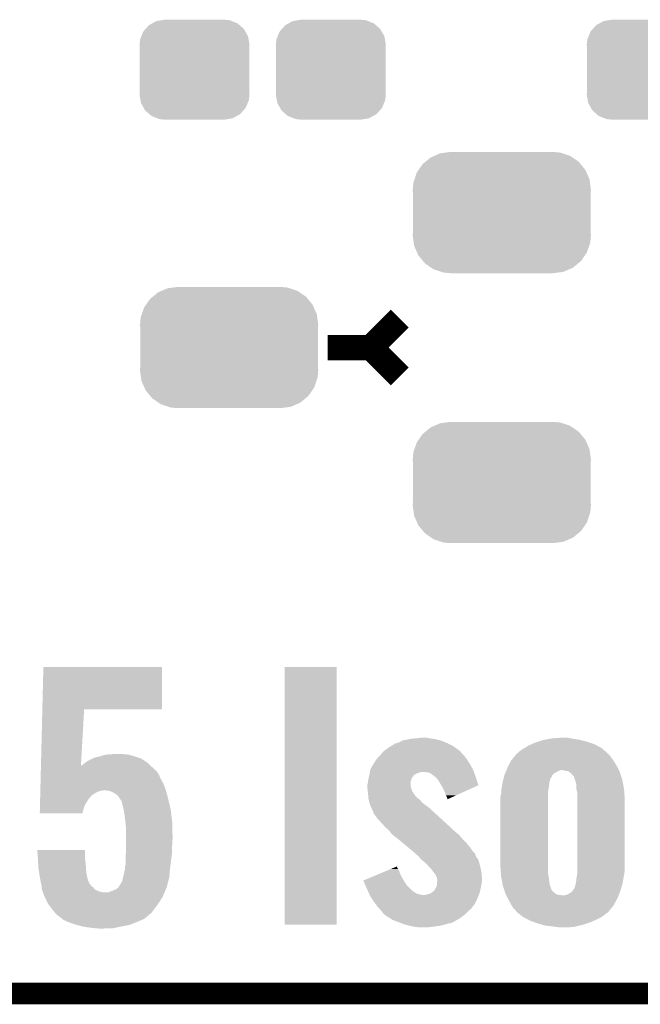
# Model space of a CAD drawing. Extents: x -1.3 to 24.2, y -3.9 to 53.4.
# Tile 3 of 31: x 4.3 to 8.6, y -3.9 to 3. Entities that reach past the tile are written whole.
import ezdxf

# ---------------------------------------------------------------- set-up
doc = ezdxf.new("R2010")
doc.units = 0
doc.layers.get('0').update_dxf_attribs({"linetype": 'CONTINUOUS'})
for name, color, linetype in [('RS485_ISOLATOR_5_CLICK_V100_GKO', 10, 'CONTINUOUS'), ('RS485_ISOLATOR_5_CLICK_V100_GTO', 9, 'CONTINUOUS'), ('RS485_ISOLATOR_5_CLICK_V100_GTS', 11, 'CONTINUOUS')]:
    doc.layers.add(name, color=color, linetype=linetype)

# ---------------------------------------------------------------- blocks, each defined once
blk = doc.blocks.new('CUSTOM_70')
for points in [[(-0.475056, 0.399202), (-0.434384, 0.416954), (0.48061, 0.399202), (0.427352, 0.416954)], [(-0.434384, 0.416954), (-0.39463, 0.422314), (0.427352, 0.416954), (0.41127, 0.422314)], [(-0.39463, 0.422314), (-0.36195, 0.42672), (0.41127, 0.422314), (0.36195, 0.42672)], [(-0.55778, 0.34124), (-0.537468, 0.357976), (0.554888, 0.34124), (0.540962, 0.357976)], [(-0.537468, 0.357976), (-0.50137, 0.387716), (0.540962, 0.357976), (0.497426, 0.387716)], [(-0.50137, 0.387716), (-0.475056, 0.399202), (0.497426, 0.387716), (0.48061, 0.399202)], [(-0.614922, 0.234946), (-0.599296, 0.281086), (0.617268, 0.234946), (0.596864, 0.281086)], [(-0.599296, 0.281086), (-0.585008, 0.30179), (0.596864, 0.281086), (0.587708, 0.30179)], [(-0.585008, 0.30179), (-0.55778, 0.34124), (0.587708, 0.30179), (0.554888, 0.34124)], [(-0.62738, 0.16256), (-0.622738, 0.21186), (0.62738, 0.16256), (0.620494, 0.21186)], [(-0.622738, 0.21186), (-0.614922, 0.234946), (0.620494, 0.21186), (0.617268, 0.234946)], [(-0.62611, 0.136688), (-0.62738, 0.16256), (0.62611, 0.136688), (0.62738, 0.16256)], [(-0.62611, -0.136688), (-0.62611, 0.136688), (0.62611, -0.136688), (0.62611, 0.136688)], [(-0.62738, -0.16256), (-0.62611, -0.136688), (0.62738, -0.16256), (0.62611, -0.136688)], [(-0.620492, -0.21186), (-0.62738, -0.16256), (0.622738, -0.21186), (0.62738, -0.16256)], [(-0.617268, -0.234946), (-0.620492, -0.21186), (0.61492, -0.234946), (0.622738, -0.21186)], [(-0.596862, -0.281086), (-0.617268, -0.234946), (0.599296, -0.281086), (0.61492, -0.234946)], [(-0.587708, -0.30179), (-0.596862, -0.281086), (0.585006, -0.30179), (0.599296, -0.281086)], [(-0.554886, -0.34124), (-0.587708, -0.30179), (0.55778, -0.34124), (0.585006, -0.30179)], [(-0.540962, -0.357976), (-0.554886, -0.34124), (0.537466, -0.357976), (0.55778, -0.34124)], [(-0.497424, -0.387716), (-0.540962, -0.357976), (0.50137, -0.387716), (0.537466, -0.357976)], [(-0.48061, -0.399202), (-0.497424, -0.387716), (0.475054, -0.399202), (0.50137, -0.387716)], [(-0.42735, -0.416954), (-0.48061, -0.399202), (0.434384, -0.416954), (0.475054, -0.399202)], [(-0.41127, -0.422314), (-0.42735, -0.416954), (0.394628, -0.422314), (0.434384, -0.416954)], [(-0.36195, -0.42672), (-0.41127, -0.422314), (0.36195, -0.42672), (0.394628, -0.422314)]]:
    blk.add_solid(points)
blk = doc.blocks.new('CUSTOM_71')
for points in [[(-0.268438, 0.342124), (-0.233628, 0.347838), (0.2622, 0.342124), (0.247972, 0.347838)], [(-0.233628, 0.347838), (-0.20955, 0.35179), (0.247972, 0.347838), (0.20955, 0.35179)], [(-0.360486, 0.26887), (-0.34504, 0.286174), (0.357822, 0.26887), (0.348152, 0.286174)], [(-0.34504, 0.286174), (-0.320744, 0.31339), (0.348152, 0.286174), (0.317222, 0.31339)], [(-0.320744, 0.31339), (-0.298526, 0.325596), (0.317222, 0.31339), (0.30335, 0.325596)], [(-0.298526, 0.325596), (-0.268438, 0.342124), (0.30335, 0.325596), (0.2622, 0.342124)], [(-0.38735, 0.17526), (-0.383124, 0.213652), (0.38735, 0.17526), (0.380766, 0.213652)], [(-0.383124, 0.213652), (-0.37475, 0.234078), (0.380766, 0.213652), (0.377262, 0.234078)], [(-0.37475, 0.234078), (-0.360486, 0.26887), (0.377262, 0.234078), (0.357822, 0.26887)], [(-0.38608, 0.154124), (-0.38735, 0.17526), (0.38608, 0.154124), (0.38735, 0.17526)], [(-0.38608, -0.154124), (-0.38608, 0.154124), (0.38608, -0.154124), (0.38608, 0.154124)], [(-0.38735, -0.17526), (-0.38608, -0.154124), (0.38735, -0.17526), (0.38608, -0.154124)], [(-0.380764, -0.213652), (-0.38735, -0.17526), (0.383124, -0.213652), (0.38735, -0.17526)], [(-0.377262, -0.234078), (-0.380764, -0.213652), (0.374748, -0.234078), (0.383124, -0.213652)], [(-0.35782, -0.26887), (-0.377262, -0.234078), (0.360486, -0.26887), (0.374748, -0.234078)], [(-0.348152, -0.286174), (-0.35782, -0.26887), (0.345038, -0.286174), (0.360486, -0.26887)], [(-0.31722, -0.31339), (-0.348152, -0.286174), (0.320744, -0.31339), (0.345038, -0.286174)], [(-0.30335, -0.325596), (-0.31722, -0.31339), (0.298524, -0.325596), (0.320744, -0.31339)], [(-0.262198, -0.342124), (-0.30335, -0.325596), (0.268438, -0.342124), (0.298524, -0.325596)], [(-0.247972, -0.347838), (-0.262198, -0.342124), (0.233626, -0.347838), (0.268438, -0.342124)], [(-0.20955, -0.35179), (-0.247972, -0.347838), (0.20955, -0.35179), (0.233626, -0.347838)]]:
    blk.add_solid(points)

msp = doc.modelspace()

# ---------------------------------------------------------------- linework, layer by layer
at = {"layer": 'RS485_ISOLATOR_5_CLICK_V100_GKO', "const_width": 0.1524}
msp.add_lwpolyline([(-1.27, -3.81), (21.59, -3.81)], dxfattribs=at)
at = {"layer": 'RS485_ISOLATOR_5_CLICK_V100_GTO', "const_width": 0.1778}
for points in [[(6.731, 0.7366), (6.9342, 0.9398)], [(6.4262, 0.7366), (6.731, 0.7366)], [(6.731, 0.7366), (6.9342, 0.5334)]]:
    msp.add_lwpolyline(points, dxfattribs=at)
at = {"layer": 'RS485_ISOLATOR_5_CLICK_V100_GTO'}
for points in [[(4.417312, -1.81102), (4.4247, -1.511322), (5.260318, -1.81102), (5.26034, -1.511322)], [(4.4247, -1.511322), (4.424702, -1.5113), (5.26034, -1.511322), (4.424702, -1.5113)], [(6.12394, -3.324838), (6.12396, -1.511322), (6.489678, -3.324838), (6.4897, -1.511322)], [(6.12396, -1.511322), (6.123962, -1.5113), (6.4897, -1.511322), (6.123962, -1.5113)], [(4.407606, -2.204718), (4.417312, -1.81104), (4.689014, -2.204718), (4.711698, -1.81104)], [(4.417312, -1.81104), (4.417312, -1.81102), (4.711698, -1.81104), (5.260318, -1.81102)], [(7.05104, -2.01422), (7.089142, -2.00914), (7.14756, -2.01422), (7.119622, -2.00914)], [(8.00608, -2.01422), (8.079738, -2.00914), (8.139008, -2.01422), (8.115302, -2.00914)], [(6.84022, -2.09042), (6.865618, -2.07264), (7.34037, -2.09042), (7.316122, -2.07264)], [(6.865618, -2.07264), (6.869968, -2.070102), (7.316122, -2.07264), (7.31266, -2.070102)], [(6.869968, -2.070102), (6.896102, -2.054858), (7.31266, -2.070102), (7.282176, -2.054858)], [(6.896102, -2.054858), (6.898644, -2.05232), (7.282176, -2.054858), (7.2771, -2.05232)], [(6.898644, -2.05232), (6.911342, -2.04724), (7.2771, -2.05232), (7.26694, -2.04724)], [(6.911342, -2.04724), (6.931662, -2.042158), (7.26694, -2.04724), (7.254598, -2.042158)], [(6.931662, -2.042158), (6.951974, -2.029462), (7.254598, -2.042158), (7.223762, -2.029462)], [(6.951974, -2.029462), (6.951982, -2.029458), (7.223762, -2.029462), (7.223748, -2.029458)], [(6.951982, -2.029458), (6.97992, -2.02438), (7.223748, -2.029458), (7.203438, -2.02438)], [(6.97992, -2.02438), (7.003626, -2.0193), (7.203438, -2.02438), (7.18312, -2.0193)], [(7.003626, -2.0193), (7.01548, -2.01676), (7.18312, -2.0193), (7.16534, -2.01676)], [(7.01548, -2.01676), (7.05104, -2.01422), (7.16534, -2.01676), (7.14756, -2.01422)], [(7.811342, -2.082802), (7.840982, -2.06502), (8.3566, -2.082802), (8.322658, -2.06502)], [(7.840982, -2.06502), (7.86384, -2.05486), (8.322658, -2.06502), (8.303262, -2.05486)], [(7.86384, -2.05486), (7.8867, -2.0447), (8.303262, -2.05486), (8.272782, -2.0447)], [(7.8867, -2.0447), (7.90956, -2.03708), (8.272782, -2.0447), (8.24992, -2.03708)], [(7.90956, -2.03708), (7.940042, -2.02692), (8.24992, -2.03708), (8.211314, -2.02692)], [(7.940042, -2.02692), (7.953248, -2.02438), (8.211314, -2.02692), (8.201662, -2.02438)], [(7.953248, -2.02438), (7.992872, -2.01676), (8.201662, -2.02438), (8.15086, -2.01676)], [(7.992872, -2.01676), (8.00608, -2.01422), (8.15086, -2.01676), (8.139008, -2.01422)], [(4.77012, -2.15646), (4.795524, -2.1463), (5.11302, -2.15646), (5.08254, -2.1463)], [(4.798062, -2.1463), (4.80822, -2.14376), (5.08254, -2.1463), (5.07492, -2.14376)], [(4.80822, -2.14376), (4.82345, -2.14122), (5.07492, -2.14376), (5.0673, -2.14122)], [(4.82345, -2.14122), (4.823462, -2.141218), (5.0673, -2.14122), (5.067294, -2.141218)], [(4.823462, -2.141218), (4.843782, -2.1336), (5.067294, -2.141218), (5.041394, -2.1336)], [(4.843782, -2.1336), (4.86918, -2.12852), (5.041394, -2.1336), (5.024122, -2.12852)], [(4.86918, -2.12852), (4.89712, -2.12598), (5.024122, -2.12852), (4.993638, -2.12598)], [(4.89712, -2.12598), (4.96062, -2.12344), (4.993638, -2.12598), (4.978402, -2.12344)], [(6.77926, -2.15138), (6.797036, -2.133602), (7.399252, -2.15138), (7.38632, -2.133602)], [(6.797036, -2.133602), (6.79704, -2.133598), (7.38632, -2.133602), (7.386318, -2.133598)], [(6.79704, -2.133598), (6.81087, -2.115818), (7.386318, -2.133598), (7.368538, -2.115818)], [(6.81087, -2.115818), (6.814822, -2.110738), (7.368538, -2.115818), (7.364306, -2.110738)], [(6.814822, -2.110738), (6.827514, -2.100584), (7.364306, -2.110738), (7.355842, -2.100584)], [(6.827514, -2.100584), (6.830694, -2.09804), (7.355842, -2.100584), (7.350762, -2.09804)], [(6.830694, -2.09804), (6.84022, -2.09042), (7.350762, -2.09804), (7.34037, -2.09042)], [(7.71906, -2.16916), (7.74023, -2.143758), (8.43788, -2.16916), (8.4201, -2.143758)], [(7.74023, -2.143758), (7.755044, -2.12598), (8.4201, -2.143758), (8.40486, -2.12598)], [(7.755044, -2.12598), (7.757162, -2.12344), (8.40486, -2.12598), (8.40232, -2.12344)], [(7.757162, -2.12344), (7.764782, -2.118358), (8.40232, -2.12344), (8.396604, -2.118358)], [(7.764782, -2.118358), (7.77748, -2.10566), (8.396604, -2.118358), (8.382318, -2.10566)], [(7.77748, -2.10566), (7.802878, -2.08788), (8.382318, -2.10566), (8.362314, -2.08788)], [(7.802878, -2.08788), (7.811342, -2.082802), (8.362314, -2.08788), (8.3566, -2.082802)], [(4.407106, -2.22504), (4.407544, -2.20725), (5.19938, -2.22504), (5.180404, -2.20725)], [(4.407544, -2.20725), (4.407606, -2.204718), (4.68887, -2.20725), (4.696462, -2.204718)], [(4.68887, -2.20725), (4.689014, -2.204718), (5.180404, -2.20725), (5.177704, -2.204718)], [(4.696462, -2.204718), (4.71424, -2.18948), (5.177704, -2.204718), (5.16145, -2.18948)], [(4.71424, -2.18948), (4.717412, -2.186942), (5.16145, -2.18948), (5.158742, -2.186942)], [(4.717412, -2.186942), (4.726942, -2.179318), (5.158742, -2.186942), (5.147308, -2.179318)], [(4.726942, -2.179318), (4.74472, -2.16916), (5.147308, -2.179318), (5.132072, -2.16916)], [(4.74472, -2.16916), (4.770116, -2.156462), (5.132072, -2.16916), (5.113024, -2.156462)], [(4.770116, -2.156462), (4.77012, -2.15646), (5.113024, -2.156462), (5.11302, -2.15646)], [(6.725922, -2.237738), (6.741162, -2.20726), (7.452358, -2.237738), (7.435214, -2.20726)], [(6.741162, -2.20726), (6.747626, -2.1971), (7.435214, -2.20726), (7.429498, -2.1971)], [(6.747626, -2.1971), (6.75894, -2.179318), (7.429498, -2.1971), (7.418068, -2.179318)], [(6.75894, -2.179318), (6.761482, -2.17424), (7.418068, -2.179318), (7.414804, -2.17424)], [(6.761482, -2.17424), (6.7691, -2.16408), (7.414804, -2.17424), (7.408274, -2.16408)], [(6.7691, -2.16408), (6.771132, -2.16154), (7.408274, -2.16408), (7.40664, -2.16154)], [(6.771132, -2.16154), (6.77926, -2.15138), (7.40664, -2.16154), (7.399252, -2.15138)], [(7.69366, -2.21996), (7.701278, -2.204722), (8.46836, -2.21996), (8.46074, -2.204722)], [(7.701278, -2.204722), (7.71906, -2.169162), (8.46074, -2.204722), (8.437882, -2.169162)], [(7.71906, -2.169162), (7.71906, -2.16916), (8.437882, -2.169162), (8.43788, -2.16916)], [(4.405228, -2.30124), (4.405728, -2.28092), (5.25272, -2.30124), (5.24256, -2.28092)], [(4.405728, -2.28092), (4.405916, -2.2733), (5.24256, -2.28092), (5.24002, -2.2733)], [(4.405916, -2.2733), (4.406604, -2.245364), (5.24002, -2.2733), (5.22224, -2.245364)], [(4.406604, -2.245364), (4.407106, -2.22504), (5.22224, -2.245364), (5.19938, -2.22504)], [(6.71599, -2.288542), (6.71876, -2.27838), (7.0231, -2.288542), (7.030718, -2.27838)], [(6.71876, -2.27838), (6.720144, -2.273306), (7.030718, -2.27838), (7.03326, -2.273306)], [(6.720144, -2.273306), (6.72084, -2.27076), (7.03326, -2.273306), (7.03784, -2.27076)], [(6.72084, -2.27076), (6.722402, -2.2606), (7.03784, -2.27076), (7.056118, -2.2606)], [(6.722402, -2.2606), (6.723574, -2.252982), (7.056118, -2.2606), (7.076436, -2.252982)], [(6.723574, -2.252982), (6.723966, -2.25044), (7.076436, -2.252982), (7.09422, -2.25044)], [(6.723966, -2.25044), (6.72592, -2.237742), (7.456806, -2.25044), (7.45236, -2.237742)], [(6.72592, -2.237742), (6.725922, -2.237738), (7.45236, -2.237742), (7.452358, -2.237738)], [(7.142476, -2.25552), (7.101838, -2.25044), (7.458584, -2.25552), (7.456806, -2.25044)], [(7.1755, -2.27838), (7.142476, -2.25552), (7.466584, -2.27838), (7.458584, -2.25552)], [(7.187112, -2.28854), (7.1755, -2.27838), (7.47014, -2.28854), (7.466584, -2.27838)], [(7.667172, -2.288536), (7.670802, -2.273298), (8.001002, -2.288536), (8.00971, -2.273298)], [(7.670802, -2.273298), (7.671888, -2.27076), (8.00971, -2.273298), (8.011162, -2.27076)], [(7.671888, -2.27076), (7.676244, -2.260598), (8.011162, -2.27076), (8.021322, -2.260598)], [(7.676244, -2.260598), (7.682774, -2.24536), (8.021322, -2.260598), (8.04926, -2.24536)], [(7.682774, -2.24536), (7.68604, -2.23774), (8.04926, -2.24536), (8.069584, -2.23774)], [(7.68604, -2.23774), (7.69366, -2.21996), (8.477252, -2.23774), (8.46836, -2.21996)], [(8.1026, -2.24282), (8.079738, -2.23774), (8.479792, -2.24282), (8.477252, -2.23774)], [(8.120384, -2.245364), (8.1026, -2.24282), (8.481064, -2.245364), (8.479792, -2.24282)], [(8.126914, -2.250442), (8.120384, -2.245364), (8.483602, -2.250442), (8.481064, -2.245364)], [(8.143242, -2.26314), (8.126914, -2.250442), (8.487642, -2.26314), (8.483602, -2.250442)], [(8.158478, -2.28092), (8.143242, -2.26314), (8.4933, -2.28092), (8.487642, -2.26314)], [(8.16102, -2.283466), (8.158478, -2.28092), (8.49411, -2.283466), (8.4933, -2.28092)], [(8.161022, -2.288544), (8.16102, -2.283466), (8.495726, -2.288544), (8.49411, -2.283466)], [(4.403286, -2.37998), (4.404414, -2.334262), (5.287344, -2.37998), (5.2705, -2.334262)], [(4.404414, -2.334262), (4.405228, -2.30124), (5.2705, -2.334262), (5.25272, -2.30124)], [(6.7056, -2.341876), (6.707776, -2.334258), (7.0104, -2.341876), (7.0104, -2.334258)], [(6.7056, -2.34188), (6.7056, -2.341876), (7.0104, -2.34188), (7.0104, -2.341876)], [(6.7056, -2.359658), (6.7056, -2.34188), (7.012942, -2.359658), (7.0104, -2.34188)], [(6.707776, -2.334258), (6.71068, -2.324098), (7.0104, -2.334258), (7.011416, -2.324098)], [(6.71068, -2.324098), (6.712202, -2.308864), (7.011416, -2.324098), (7.01294, -2.308864)], [(6.712202, -2.308864), (6.71322, -2.298698), (7.01294, -2.308864), (7.018022, -2.298698)], [(6.71322, -2.298698), (6.71599, -2.288542), (7.018022, -2.298698), (7.0231, -2.288542)], [(7.195818, -2.296158), (7.187112, -2.28854), (7.472562, -2.296158), (7.47014, -2.28854)], [(7.198358, -2.301236), (7.195818, -2.296158), (7.474176, -2.301236), (7.472562, -2.296158)], [(7.203438, -2.306318), (7.198358, -2.301236), (7.475792, -2.306318), (7.474176, -2.301236)], [(7.226728, -2.344428), (7.203438, -2.306318), (7.487902, -2.344428), (7.475792, -2.306318)], [(7.23138, -2.352042), (7.226728, -2.344428), (7.471106, -2.352042), (7.487902, -2.344428)], [(7.2517, -2.39268), (7.23138, -2.352042), (7.38146, -2.39268), (7.471106, -2.352042)], [(7.651748, -2.364742), (7.65556, -2.34188), (7.98322, -2.364742), (7.98576, -2.34188)], [(7.65556, -2.34188), (7.6581, -2.32664), (7.98576, -2.34188), (7.987936, -2.32664)], [(7.6581, -2.32664), (7.658704, -2.324098), (7.987936, -2.32664), (7.9883, -2.324098)], [(7.658704, -2.324098), (7.662938, -2.30632), (7.9883, -2.324098), (7.99338, -2.30632)], [(7.662938, -2.30632), (7.665358, -2.296158), (7.99338, -2.30632), (7.995924, -2.296158)], [(7.665358, -2.296158), (7.666568, -2.291074), (7.995924, -2.296158), (8.001, -2.291074)], [(7.666568, -2.291074), (7.667172, -2.288536), (8.001, -2.291074), (8.001002, -2.288536)], [(8.16864, -2.30632), (8.161022, -2.288544), (8.50138, -2.30632), (8.495726, -2.288544)], [(8.17626, -2.329182), (8.16864, -2.30632), (8.505778, -2.329182), (8.50138, -2.30632)], [(8.1788, -2.37236), (8.17626, -2.329182), (8.51408, -2.37236), (8.505778, -2.329182)], [(4.401658, -2.446022), (4.402346, -2.418082), (4.739638, -2.446022), (4.762498, -2.418082)], [(4.402346, -2.418082), (4.402784, -2.400302), (4.762498, -2.418082), (4.7879, -2.400302)], [(4.402784, -2.400302), (4.403098, -2.3876), (4.7879, -2.400302), (4.813298, -2.3876)], [(4.403098, -2.3876), (4.403224, -2.38252), (4.813298, -2.3876), (4.83362, -2.38252)], [(4.403224, -2.38252), (4.403286, -2.37998), (4.83362, -2.38252), (4.848858, -2.37998)], [(4.884418, -2.38252), (4.851402, -2.37998), (5.288278, -2.38252), (5.287344, -2.37998)], [(4.91236, -2.39268), (4.884418, -2.38252), (5.29093, -2.39268), (5.288278, -2.38252)], [(4.93268, -2.40538), (4.91236, -2.39268), (5.294244, -2.40538), (5.29093, -2.39268)], [(4.950456, -2.41808), (4.93268, -2.40538), (5.297556, -2.41808), (5.294244, -2.40538)], [(4.960618, -2.435858), (4.950456, -2.41808), (5.302196, -2.435858), (5.297556, -2.41808)], [(6.705602, -2.359662), (6.7056, -2.359658), (7.012942, -2.359662), (7.012942, -2.359658)], [(6.709326, -2.387602), (6.705602, -2.359662), (7.023102, -2.387602), (7.012942, -2.359662)], [(6.71068, -2.39776), (6.709326, -2.387602), (7.029874, -2.39776), (7.023102, -2.387602)], [(6.712132, -2.418082), (6.71068, -2.39776), (7.043422, -2.418082), (7.029874, -2.39776)], [(6.71322, -2.43332), (6.712132, -2.418082), (7.05866, -2.43332), (7.043422, -2.418082)], [(7.25932, -2.41554), (7.2517, -2.39268), (7.331034, -2.41554), (7.38146, -2.39268)], [(7.26694, -2.428238), (7.25932, -2.41554), (7.303022, -2.428238), (7.331034, -2.41554)], [(7.642862, -2.425698), (7.64794, -2.410458), (7.97814, -2.425698), (7.97814, -2.410458)], [(7.64794, -2.410458), (7.649124, -2.392678), (7.97814, -2.410458), (7.97814, -2.392678)], [(7.649124, -2.392678), (7.65048, -2.37236), (7.97814, -2.392678), (7.981834, -2.37236)], [(7.65048, -2.37236), (7.651748, -2.364742), (7.981834, -2.37236), (7.98322, -2.364742)], [(8.18388, -2.392682), (8.1788, -2.37236), (8.515482, -2.392682), (8.51408, -2.37236)], [(8.18388, -2.446018), (8.18388, -2.392682), (8.51916, -2.446018), (8.515482, -2.392682)], [(4.399968, -2.5146), (4.400594, -2.4892), (4.70662, -2.5146), (4.714238, -2.4892)], [(4.400594, -2.4892), (4.401658, -2.446022), (4.714238, -2.4892), (4.739638, -2.446022)], [(4.96443, -2.44094), (4.960618, -2.435858), (5.30352, -2.44094), (5.302196, -2.435858)], [(4.975856, -2.456174), (4.96443, -2.44094), (5.307198, -2.456174), (5.30352, -2.44094)], [(4.97586, -2.461258), (4.975856, -2.456174), (5.308426, -2.461258), (5.307198, -2.456174)], [(4.98602, -2.49682), (4.97586, -2.461258), (5.317008, -2.49682), (5.308426, -2.461258)], [(6.713766, -2.43586), (6.71322, -2.43332), (7.0612, -2.43586), (7.05866, -2.43332)], [(6.715944, -2.446022), (6.713766, -2.43586), (7.076442, -2.446022), (7.0612, -2.43586)], [(6.719754, -2.463802), (6.715944, -2.446022), (7.089142, -2.463802), (7.076442, -2.446022)], [(6.72084, -2.468878), (6.719754, -2.463802), (7.09567, -2.468878), (7.089142, -2.463802)], [(6.72546, -2.48158), (6.72084, -2.468878), (7.112, -2.48158), (7.09567, -2.468878)], [(6.731, -2.496818), (6.72546, -2.48158), (7.132952, -2.496818), (7.112, -2.48158)], [(7.26948, -2.440938), (7.26694, -2.428238), (7.275008, -2.440938), (7.303022, -2.428238)], [(7.26948, -2.443444), (7.26948, -2.440938), (7.26948, -2.443444), (7.275008, -2.440938)], [(7.64286, -2.913382), (7.642862, -2.425698), (7.97814, -2.913382), (7.97814, -2.425698)], [(8.18388, -2.946402), (8.18388, -2.446018), (8.51916, -2.946402), (8.51916, -2.446018)], [(4.39928, -2.542518), (4.399968, -2.5146), (4.698988, -2.542518), (4.70662, -2.5146)], [(4.698982, -2.54254), (4.39928, -2.542518), (4.698982, -2.54254), (4.698988, -2.542518)], [(4.989578, -2.514602), (4.98602, -2.49682), (5.3213, -2.514602), (5.317008, -2.49682)], [(4.99364, -2.534922), (4.989578, -2.514602), (5.323764, -2.534922), (5.3213, -2.514602)], [(4.99872, -2.57302), (4.99364, -2.534922), (5.328382, -2.57302), (5.323764, -2.534922)], [(6.733542, -2.501902), (6.731, -2.496818), (7.139942, -2.501902), (7.132952, -2.496818)], [(6.74116, -2.51714), (6.733542, -2.501902), (7.156704, -2.51714), (7.139942, -2.501902)], [(6.745514, -2.5273), (6.74116, -2.51714), (7.16788, -2.5273), (7.156704, -2.51714)], [(6.748778, -2.534918), (6.745514, -2.5273), (7.176208, -2.534918), (7.16788, -2.5273)], [(6.751318, -2.545074), (6.748778, -2.534918), (7.187308, -2.545074), (7.176208, -2.534918)], [(6.756398, -2.55016), (6.751318, -2.545074), (7.192868, -2.55016), (7.187308, -2.545074)], [(6.77672, -2.5781), (6.756398, -2.55016), (7.223406, -2.5781), (7.192868, -2.55016)], [(5.00171, -2.59842), (4.99872, -2.57302), (5.33146, -2.59842), (5.328382, -2.57302)], [(5.0038, -2.6162), (5.00171, -2.59842), (5.331942, -2.6162), (5.33146, -2.59842)], [(5.00634, -2.65176), (5.0038, -2.6162), (5.332902, -2.65176), (5.331942, -2.6162)], [(6.80466, -2.60858), (6.77672, -2.5781), (7.256722, -2.60858), (7.223406, -2.5781)], [(6.83006, -2.63652), (6.80466, -2.60858), (7.28726, -2.63652), (7.256722, -2.60858)], [(5.00634, -2.6924), (5.00634, -2.65176), (5.334, -2.6924), (5.332902, -2.65176)], [(5.00634, -2.72796), (5.00634, -2.6924), (5.334, -2.72796), (5.334, -2.6924)], [(6.849618, -2.6543), (6.83006, -2.63652), (7.30504, -2.6543), (7.28726, -2.63652)], [(6.858, -2.66192), (6.849618, -2.6543), (7.31375, -2.66192), (7.30504, -2.6543)], [(6.866128, -2.67208), (6.858, -2.66192), (7.32536, -2.67208), (7.31375, -2.66192)], [(6.878318, -2.687318), (6.866128, -2.67208), (7.344408, -2.687318), (7.32536, -2.67208)], [(6.884128, -2.692402), (6.878318, -2.687318), (7.350762, -2.692402), (7.344408, -2.687318)], [(6.898638, -2.7051), (6.884128, -2.692402), (7.361344, -2.7051), (7.350762, -2.692402)], [(5.00634, -2.768598), (5.00634, -2.72796), (5.33146, -2.768598), (5.334, -2.72796)], [(5.00634, -2.806702), (5.00634, -2.768598), (5.33146, -2.806702), (5.33146, -2.768598)], [(6.91388, -2.71526), (6.898638, -2.7051), (7.36981, -2.71526), (7.361344, -2.7051)], [(6.916422, -2.717802), (6.91388, -2.71526), (7.37193, -2.717802), (7.36981, -2.71526)], [(6.922514, -2.722878), (6.916422, -2.717802), (7.376158, -2.722878), (7.37193, -2.717802)], [(6.956044, -2.75082), (6.922514, -2.722878), (7.4041, -2.75082), (7.376158, -2.722878)], [(6.99262, -2.7813), (6.956044, -2.75082), (7.4295, -2.7813), (7.4041, -2.75082)], [(4.381524, -2.799102), (4.381522, -2.799082), (4.71678, -2.799102), (4.381522, -2.799082)], [(4.385608, -2.85242), (4.381524, -2.799102), (4.71678, -2.85242), (4.71678, -2.799102)], [(5.0038, -2.8448), (5.005662, -2.81686), (5.32765, -2.8448), (5.33146, -2.81686)], [(5.005662, -2.81686), (5.00634, -2.806702), (5.33146, -2.81686), (5.33146, -2.806702)], [(7.032248, -2.814322), (6.99262, -2.7813), (7.452366, -2.814322), (7.4295, -2.7813)], [(7.035298, -2.816864), (7.032248, -2.814322), (7.45744, -2.816864), (7.452366, -2.814322)], [(7.03834, -2.8194), (7.035298, -2.816864), (7.459344, -2.8194), (7.45744, -2.816864)], [(7.046726, -2.827022), (7.03834, -2.8194), (7.465062, -2.827022), (7.459344, -2.8194)], [(7.06628, -2.8448), (7.046726, -2.827022), (7.470142, -2.8448), (7.465062, -2.827022)], [(4.38658, -2.86512), (4.385608, -2.85242), (4.718596, -2.86512), (4.71678, -2.85242)], [(4.387574, -2.88798), (4.38658, -2.86512), (4.72186, -2.88798), (4.718596, -2.86512)], [(4.38912, -2.923538), (4.387574, -2.88798), (4.724314, -2.923538), (4.72186, -2.88798)], [(4.99872, -2.918456), (5.0038, -2.900678), (5.318124, -2.918456), (5.320346, -2.900678)], [(5.0038, -2.87274), (5.0038, -2.8448), (5.32384, -2.87274), (5.32765, -2.8448)], [(5.0038, -2.900678), (5.0038, -2.87274), (5.320346, -2.900678), (5.32384, -2.87274)], [(7.066282, -2.844802), (7.06628, -2.8448), (7.470142, -2.844802), (7.470142, -2.8448)], [(7.08457, -2.865122), (7.066282, -2.844802), (7.48538, -2.865122), (7.470142, -2.844802)], [(7.08914, -2.8702), (7.08457, -2.865122), (7.487074, -2.8702), (7.48538, -2.865122)], [(7.111998, -2.88798), (7.08914, -2.8702), (7.493, -2.88798), (7.487074, -2.8702)], [(7.11962, -2.8956), (7.111998, -2.88798), (7.495538, -2.8956), (7.493, -2.88798)], [(7.12978, -2.90576), (7.11962, -2.8956), (7.49808, -2.90576), (7.495538, -2.8956)], [(7.139938, -2.918458), (7.12978, -2.90576), (7.501254, -2.918458), (7.49808, -2.90576)], [(4.394836, -2.961642), (4.38912, -2.923538), (4.72694, -2.961642), (4.724314, -2.923538)], [(4.39674, -2.97434), (4.394836, -2.961642), (4.729662, -2.97434), (4.72694, -2.961642)], [(4.400776, -2.9972), (4.39674, -2.97434), (4.734562, -2.9972), (4.729662, -2.97434)], [(4.98856, -2.98196), (4.998718, -2.9337), (5.312022, -2.98196), (5.31622, -2.9337)], [(4.998718, -2.9337), (4.99872, -2.933698), (5.31622, -2.9337), (5.31622, -2.933698)], [(4.99872, -2.933698), (4.99872, -2.918456), (5.31622, -2.933698), (5.318124, -2.918456)], [(6.677678, -3.014974), (6.762482, -2.979422), (6.962138, -3.014974), (6.94182, -2.979422)], [(6.762482, -2.979422), (6.841258, -2.946398), (6.94182, -2.979422), (6.92912, -2.946398)], [(6.841258, -2.946398), (6.871552, -2.933698), (6.92912, -2.946398), (6.9215, -2.933698)], [(6.871552, -2.933698), (6.907892, -2.918464), (6.9215, -2.933698), (6.913882, -2.918464)], [(6.907892, -2.918464), (6.91388, -2.915954), (6.913882, -2.918464), (6.91388, -2.915954)], [(7.14756, -2.92608), (7.139938, -2.918458), (7.50316, -2.92608), (7.501254, -2.918458)], [(7.150098, -2.928618), (7.14756, -2.92608), (7.503704, -2.928618), (7.50316, -2.92608)], [(7.157712, -2.933696), (7.150098, -2.928618), (7.504792, -2.933696), (7.503704, -2.928618)], [(7.15772, -2.936236), (7.157712, -2.933696), (7.505338, -2.936236), (7.504792, -2.933696)], [(7.17042, -2.95402), (7.15772, -2.936236), (7.509148, -2.95402), (7.505338, -2.936236)], [(7.17677, -2.96164), (7.17042, -2.95402), (7.51078, -2.96164), (7.509148, -2.95402)], [(7.18312, -2.969262), (7.17677, -2.96164), (7.51129, -2.969262), (7.51078, -2.96164)], [(7.195818, -2.992116), (7.18312, -2.969262), (7.512812, -2.992116), (7.51129, -2.969262)], [(7.646714, -2.969258), (7.64286, -2.913382), (7.97814, -2.969258), (7.97814, -2.913382)], [(7.64794, -2.987038), (7.646714, -2.969258), (7.98322, -2.987038), (7.97814, -2.969258)], [(8.180646, -2.98704), (8.18388, -2.969262), (8.51154, -2.98704), (8.514872, -2.969262)], [(8.18388, -2.969262), (8.18388, -2.946402), (8.514872, -2.969262), (8.51916, -2.946402)], [(4.40436, -3.01752), (4.400776, -2.9972), (4.741334, -3.01752), (4.734562, -2.9972)], [(4.406538, -3.027684), (4.40436, -3.01752), (4.74472, -3.027684), (4.741334, -3.01752)], [(4.407628, -3.032764), (4.406538, -3.027684), (4.744728, -3.032764), (4.74472, -3.027684)], [(4.408716, -3.037844), (4.407628, -3.032764), (4.752344, -3.037844), (4.744728, -3.032764)], [(4.411438, -3.050542), (4.408716, -3.037844), (4.759964, -3.050542), (4.752344, -3.037844)], [(4.960622, -3.050536), (4.963162, -3.04546), (5.2959, -3.050536), (5.297224, -3.04546)], [(4.963162, -3.04546), (4.970782, -3.035298), (5.297224, -3.04546), (5.299876, -3.035298)], [(4.970782, -3.035298), (4.978402, -3.022598), (5.299876, -3.035298), (5.303188, -3.022598)], [(4.978402, -3.022598), (4.986018, -2.992122), (5.303188, -3.022598), (5.31114, -2.992122)], [(4.986018, -2.992122), (4.98856, -2.98196), (5.31114, -2.992122), (5.312022, -2.98196)], [(6.677682, -3.01498), (6.677678, -3.014974), (6.96214, -3.01498), (6.962138, -3.014974)], [(6.694234, -3.053082), (6.677682, -3.01498), (6.987542, -3.053082), (6.96214, -3.01498)], [(7.196908, -2.999738), (7.195818, -2.992116), (7.51332, -2.999738), (7.512812, -2.992116)], [(7.19582, -3.050536), (7.196796, -3.037838), (7.50824, -3.050536), (7.51078, -3.037838)], [(7.196796, -3.037838), (7.19836, -3.017522), (7.51078, -3.037838), (7.513318, -3.017522)], [(7.19836, -3.0099), (7.196908, -2.999738), (7.51332, -3.0099), (7.51332, -2.999738)], [(7.19836, -3.01752), (7.19836, -3.0099), (7.51332, -3.01752), (7.51332, -3.0099)], [(7.19836, -3.017522), (7.19836, -3.01752), (7.513318, -3.017522), (7.51332, -3.01752)], [(7.64794, -2.98704), (7.64794, -2.987038), (7.983222, -2.98704), (7.98322, -2.987038)], [(7.656734, -3.032758), (7.64794, -2.98704), (7.9883, -3.032758), (7.983222, -2.98704)], [(7.66064, -3.053078), (7.656734, -3.032758), (7.99338, -3.053078), (7.9883, -3.032758)], [(8.16864, -3.05308), (8.173718, -3.037842), (8.498114, -3.05308), (8.502468, -3.037842)], [(8.173718, -3.037842), (8.174564, -3.032762), (8.502468, -3.037842), (8.50392, -3.032762)], [(8.174564, -3.032762), (8.17626, -3.0226), (8.50392, -3.032762), (8.505612, -3.0226)], [(8.17626, -3.0226), (8.1788, -2.997198), (8.505612, -3.0226), (8.509846, -2.997198)], [(8.1788, -2.997198), (8.180646, -2.98704), (8.509846, -2.997198), (8.51154, -2.98704)], [(4.41198, -3.05308), (4.411438, -3.050542), (4.76301, -3.05308), (4.759964, -3.050542)], [(4.412904, -3.063242), (4.41198, -3.05308), (4.775202, -3.063242), (4.76301, -3.05308)], [(4.41429, -3.078482), (4.412904, -3.063242), (4.787904, -3.078482), (4.775202, -3.063242)], [(4.41452, -3.081016), (4.41429, -3.078482), (4.792972, -3.081016), (4.787904, -3.078482)], [(4.418332, -3.088642), (4.41452, -3.081016), (4.808222, -3.088642), (4.792972, -3.081016)], [(4.422138, -3.096256), (4.418332, -3.088642), (4.83361, -3.096256), (4.808222, -3.088642)], [(4.42214, -3.09626), (4.422138, -3.096256), (4.833622, -3.09626), (4.83361, -3.096256)], [(4.42214, -3.0988), (4.42214, -3.09626), (4.861558, -3.0988), (4.833622, -3.09626)], [(4.42214, -3.101336), (4.42214, -3.0988), (5.276948, -3.101336), (5.27812, -3.0988)], [(4.434692, -3.13182), (4.42214, -3.101336), (5.26288, -3.13182), (5.276948, -3.101336)], [(4.871722, -3.0988), (4.886962, -3.096258), (5.27812, -3.0988), (5.279136, -3.096258)], [(4.886962, -3.096258), (4.89966, -3.09118), (5.279136, -3.096258), (5.281168, -3.09118)], [(4.89966, -3.09118), (4.932682, -3.078478), (5.281168, -3.09118), (5.286248, -3.078478)], [(4.932682, -3.078478), (4.940296, -3.0734), (5.286248, -3.078478), (5.28828, -3.0734)], [(4.940296, -3.0734), (4.947922, -3.068316), (5.28828, -3.0734), (5.290458, -3.068316)], [(4.947922, -3.068316), (4.958494, -3.055624), (5.290458, -3.068316), (5.295898, -3.055624)], [(4.958494, -3.055624), (4.96062, -3.053074), (5.295898, -3.055624), (5.295898, -3.053074)], [(4.96062, -3.050542), (4.960622, -3.050536), (5.2959, -3.050542), (5.2959, -3.050536)], [(4.96062, -3.053074), (4.96062, -3.050542), (5.295898, -3.053074), (5.2959, -3.050542)], [(6.70306, -3.0734), (6.694234, -3.053082), (7.007862, -3.0734), (6.987542, -3.053082)], [(6.708776, -3.0861), (6.70306, -3.0734), (7.020562, -3.0861), (7.007862, -3.0734)], [(6.71449, -3.0988), (6.708776, -3.0861), (7.04088, -3.0988), (7.020562, -3.0861)], [(6.719064, -3.108962), (6.71449, -3.0988), (7.058664, -3.108962), (7.04088, -3.0988)], [(6.721348, -3.11404), (6.719064, -3.108962), (7.078982, -3.11404), (7.058664, -3.108962)], [(6.722492, -3.11658), (6.721348, -3.11404), (7.101842, -3.11658), (7.078982, -3.11404)], [(6.72592, -3.124198), (6.722492, -3.11658), (7.48792, -3.124198), (7.490688, -3.11658)], [(7.10692, -3.11658), (7.124702, -3.11404), (7.490688, -3.11658), (7.491612, -3.11404)], [(7.124702, -3.11404), (7.150102, -3.106418), (7.491612, -3.11404), (7.494384, -3.106418)], [(7.150102, -3.106418), (7.163646, -3.09626), (7.494384, -3.106418), (7.498078, -3.09626)], [(7.163646, -3.09626), (7.170422, -3.09118), (7.498078, -3.09626), (7.49925, -3.09118)], [(7.170422, -3.09118), (7.175502, -3.088634), (7.49925, -3.09118), (7.499838, -3.088634)], [(7.175502, -3.088634), (7.18566, -3.07086), (7.499838, -3.088634), (7.50394, -3.07086)], [(7.18566, -3.07086), (7.189468, -3.06324), (7.50394, -3.07086), (7.5057, -3.06324)], [(7.189468, -3.06324), (7.19582, -3.050536), (7.5057, -3.06324), (7.50824, -3.050536)], [(7.667414, -3.073396), (7.66064, -3.053078), (8.000998, -3.073396), (7.99338, -3.053078)], [(7.669106, -3.078474), (7.667414, -3.073396), (8.001, -3.078474), (8.000998, -3.073396)], [(7.669956, -3.081022), (7.669106, -3.078474), (8.003542, -3.081022), (8.001, -3.078474)], [(7.675034, -3.096258), (7.669956, -3.081022), (8.016238, -3.096258), (8.003542, -3.081022)], [(7.67842, -3.106418), (7.675034, -3.096258), (8.030754, -3.106418), (8.016238, -3.096258)], [(7.68223, -3.114036), (7.67842, -3.106418), (8.041636, -3.114036), (8.030754, -3.106418)], [(7.683502, -3.11658), (7.68223, -3.114036), (8.05942, -3.11658), (8.041636, -3.114036)], [(7.684772, -3.11912), (7.683502, -3.11658), (8.07974, -3.11912), (8.05942, -3.11658)], [(8.092438, -3.11912), (8.112756, -3.114042), (8.475472, -3.11912), (8.477504, -3.114042)], [(8.112756, -3.114042), (8.140698, -3.098802), (8.477504, -3.114042), (8.4836, -3.098802)], [(8.140698, -3.098802), (8.150858, -3.088642), (8.4836, -3.098802), (8.487664, -3.088642)], [(8.150858, -3.088642), (8.15255, -3.086102), (8.487664, -3.088642), (8.48868, -3.086102)], [(8.15255, -3.086102), (8.161016, -3.073406), (8.48868, -3.086102), (8.492306, -3.073406)], [(8.161016, -3.073406), (8.16102, -3.070874), (8.492306, -3.073406), (8.49303, -3.070874)], [(8.16102, -3.070874), (8.16609, -3.068322), (8.49303, -3.070874), (8.49376, -3.068322)], [(8.16609, -3.068322), (8.16864, -3.05308), (8.49376, -3.068322), (8.498114, -3.05308)], [(4.43992, -3.144522), (4.434692, -3.13182), (5.255062, -3.144522), (5.26288, -3.13182)], [(4.450756, -3.164838), (4.43992, -3.144522), (5.242562, -3.164838), (5.255062, -3.144522)], [(4.460238, -3.18262), (4.450756, -3.164838), (5.22986, -3.18262), (5.242562, -3.164838)], [(4.473916, -3.2004), (4.460238, -3.18262), (5.21716, -3.2004), (5.22986, -3.18262)], [(6.72592, -3.1242), (6.72592, -3.124198), (7.487918, -3.1242), (7.48792, -3.124198)], [(6.74624, -3.15468), (6.72592, -3.1242), (7.47522, -3.15468), (7.487918, -3.1242)], [(6.7564, -3.16992), (6.74624, -3.15468), (7.46701, -3.16992), (7.47522, -3.15468)], [(6.769736, -3.1877), (6.7564, -3.16992), (7.457434, -3.1877), (7.46701, -3.16992)], [(6.771646, -3.190246), (6.769736, -3.1877), (7.452358, -3.190246), (7.457434, -3.1877)], [(7.693662, -3.136902), (7.684772, -3.11912), (8.46836, -3.136902), (8.475472, -3.11912)], [(7.70128, -3.15214), (7.693662, -3.136902), (8.460376, -3.15214), (8.46836, -3.136902)], [(7.7216, -3.190238), (7.70128, -3.15214), (8.44042, -3.190238), (8.460376, -3.15214)], [(4.48564, -3.21564), (4.473916, -3.2004), (5.20573, -3.21564), (5.21716, -3.2004)], [(4.505958, -3.241038), (4.48564, -3.21564), (5.186682, -3.241038), (5.20573, -3.21564)], [(4.505962, -3.241042), (4.505958, -3.241038), (5.18668, -3.241042), (5.186682, -3.241038)], [(4.526278, -3.261358), (4.505962, -3.241042), (5.162974, -3.261358), (5.18668, -3.241042)], [(6.77926, -3.200398), (6.771646, -3.190246), (7.44728, -3.200398), (7.452358, -3.190246)], [(6.779262, -3.200402), (6.77926, -3.200398), (7.447276, -3.200402), (7.44728, -3.200398)], [(6.793118, -3.215642), (6.779262, -3.200402), (7.434578, -3.215642), (7.447276, -3.200402)], [(6.80466, -3.228338), (6.793118, -3.215642), (7.419342, -3.228338), (7.434578, -3.215642)], [(6.80466, -3.22834), (6.80466, -3.228338), (7.41934, -3.22834), (7.419342, -3.228338)], [(6.822438, -3.251198), (6.80466, -3.22834), (7.396482, -3.251198), (7.41934, -3.22834)], [(6.822444, -3.251202), (6.822438, -3.251198), (7.396478, -3.251202), (7.396482, -3.251198)], [(6.83768, -3.26136), (6.822444, -3.251202), (7.383778, -3.26136), (7.396478, -3.251202)], [(7.7216, -3.19024), (7.7216, -3.190238), (8.440418, -3.19024), (8.44042, -3.190238)], [(7.73938, -3.21564), (7.7216, -3.19024), (8.419252, -3.21564), (8.440418, -3.19024)], [(7.752078, -3.228338), (7.73938, -3.21564), (8.40867, -3.228338), (8.419252, -3.21564)], [(7.757158, -3.235958), (7.752078, -3.228338), (8.402322, -3.235958), (8.40867, -3.228338)], [(7.763692, -3.24104), (7.757158, -3.235958), (8.39724, -3.24104), (8.402322, -3.235958)], [(7.780022, -3.25374), (7.763692, -3.24104), (8.37946, -3.25374), (8.39724, -3.24104)], [(7.80288, -3.27152), (7.780022, -3.25374), (8.356598, -3.27152), (8.37946, -3.25374)], [(4.540502, -3.271518), (4.526278, -3.261358), (5.15112, -3.271518), (5.162974, -3.261358)], [(4.54406, -3.27406), (4.540502, -3.271518), (5.14858, -3.27406), (5.15112, -3.271518)], [(4.5593, -3.28676), (4.54406, -3.27406), (5.1308, -3.28676), (5.14858, -3.27406)], [(4.56184, -3.289298), (4.5593, -3.28676), (5.125088, -3.289298), (5.1308, -3.28676)], [(4.578036, -3.29692), (4.56184, -3.289298), (5.10794, -3.29692), (5.125088, -3.289298)], [(4.60502, -3.30962), (4.578036, -3.29692), (5.07492, -3.30962), (5.10794, -3.29692)], [(4.65074, -3.32486), (4.60502, -3.30962), (5.037906, -3.32486), (5.07492, -3.30962)], [(4.659884, -3.3274), (4.65074, -3.32486), (5.031738, -3.3274), (5.037906, -3.32486)], [(6.489678, -3.32486), (6.12394, -3.324838), (6.489678, -3.32486), (6.489678, -3.324838)], [(6.840218, -3.263898), (6.83768, -3.26136), (7.380606, -3.263898), (7.383778, -3.26136)], [(6.852, -3.27152), (6.840218, -3.263898), (7.371078, -3.27152), (7.380606, -3.263898)], [(6.879478, -3.2893), (6.852, -3.27152), (7.34314, -3.2893), (7.371078, -3.27152)], [(6.8834, -3.291838), (6.879478, -3.2893), (7.338788, -3.291838), (7.34314, -3.2893)], [(6.92259, -3.30708), (6.8834, -3.291838), (7.312656, -3.30708), (7.338788, -3.291838)], [(6.922596, -3.307082), (6.92259, -3.30708), (7.310116, -3.307082), (7.312656, -3.30708)], [(6.92912, -3.30962), (6.922596, -3.307082), (7.305038, -3.30962), (7.310116, -3.307082)], [(6.942668, -3.3147), (6.92912, -3.30962), (7.294876, -3.3147), (7.305038, -3.30962)], [(6.949442, -3.31724), (6.942668, -3.3147), (7.277098, -3.31724), (7.294876, -3.3147)], [(6.969758, -3.324858), (6.949442, -3.31724), (7.251706, -3.324858), (7.277098, -3.31724)], [(6.969768, -3.32486), (6.969758, -3.324858), (7.2517, -3.32486), (7.251706, -3.324858)], [(7.002148, -3.33248), (6.969768, -3.32486), (7.22122, -3.33248), (7.2517, -3.32486)], [(7.836824, -3.2893), (7.80288, -3.27152), (8.32104, -3.2893), (8.356598, -3.27152)], [(7.856218, -3.29946), (7.836824, -3.2893), (8.29818, -3.29946), (8.32104, -3.2893)], [(7.885254, -3.309622), (7.856218, -3.29946), (8.275318, -3.309622), (8.29818, -3.29946)], [(7.90702, -3.31724), (7.885254, -3.309622), (8.251372, -3.31724), (8.275318, -3.309622)], [(7.94258, -3.3274), (7.90702, -3.31724), (8.21944, -3.3274), (8.251372, -3.31724)], [(4.696458, -3.33756), (4.659884, -3.3274), (4.9784, -3.33756), (5.031738, -3.3274)], [(4.74218, -3.34518), (4.696458, -3.33756), (4.941822, -3.34518), (4.9784, -3.33756)], [(4.78536, -3.35026), (4.74218, -3.34518), (4.917438, -3.35026), (4.941822, -3.34518)], [(4.81584, -3.3528), (4.78536, -3.35026), (4.84886, -3.3528), (4.917438, -3.35026)], [(7.01294, -3.33502), (7.002148, -3.33248), (7.20471, -3.33502), (7.22122, -3.33248)], [(7.02564, -3.33756), (7.01294, -3.33502), (7.1882, -3.33756), (7.20471, -3.33502)], [(7.051038, -3.34264), (7.02564, -3.33756), (7.1501, -3.34264), (7.1882, -3.33756)], [(7.07898, -3.34518), (7.051038, -3.34264), (7.106922, -3.34518), (7.1501, -3.34264)], [(7.960358, -3.33248), (7.94258, -3.3274), (8.198272, -3.33248), (8.21944, -3.3274)], [(8.00608, -3.33756), (7.960358, -3.33248), (8.177104, -3.33756), (8.198272, -3.33248)], [(8.04672, -3.34264), (8.00608, -3.33756), (8.155938, -3.34264), (8.177104, -3.33756)], [(8.059418, -3.34518), (8.04672, -3.34264), (8.07974, -3.34518), (8.155938, -3.34264)]]:
    msp.add_solid(points, dxfattribs=at)

# ---------------------------------------------------------------- block references
at = {"layer": 'RS485_ISOLATOR_5_CLICK_V100_GTS'}
for name, p in [('CUSTOM_71', (5.48894, 2.6924)), ('CUSTOM_71', (6.44906, 2.6924)), ('CUSTOM_71', (8.63854, 2.6924)), ('CUSTOM_70', (7.65302, 1.68656)), ('CUSTOM_70', (5.73278, 0.7366)), ('CUSTOM_70', (7.65302, -0.21336))]:
    msp.add_blockref(name, p, dxfattribs=at)

doc.saveas('drawing.dxf')
